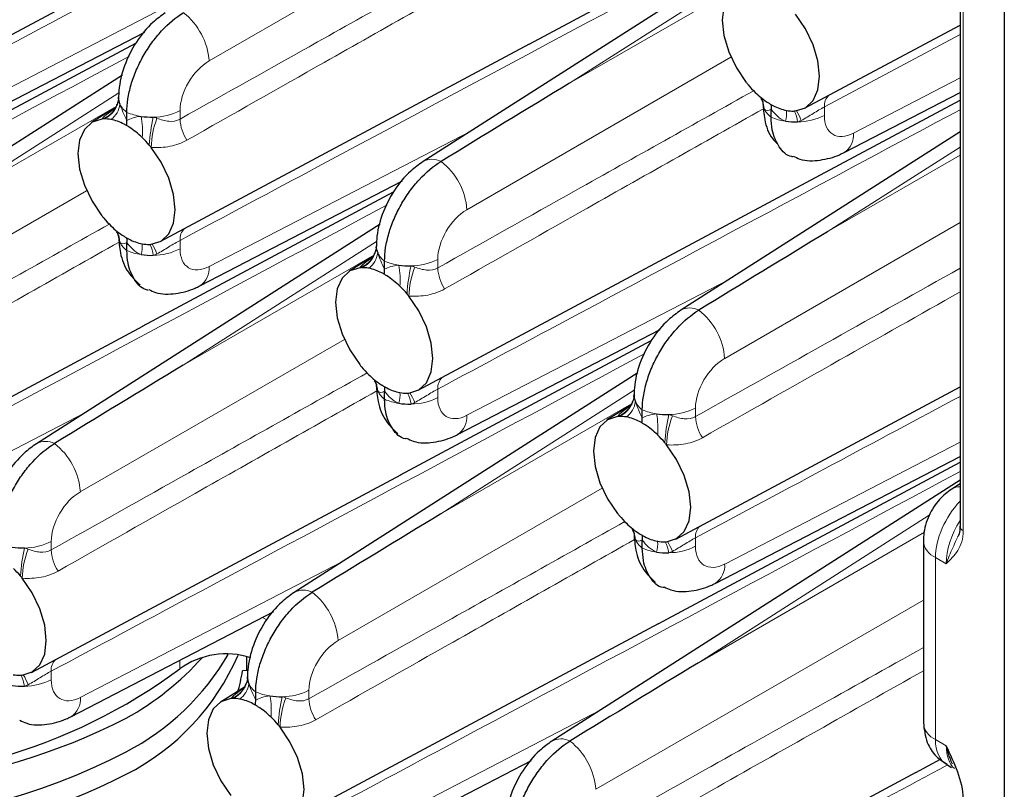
# Paper-space layout 'Blatt2' of a CAD drawing. Header units: millimetres. Extents: x 5 to 418, y 2 to 292.
# Tile 53 of 76: x 266 to 284, y 131 to 145. Entities that reach past the tile are written whole.
import ezdxf

# ---------------------------------------------------------------- set-up
doc = ezdxf.new("R2010")
doc.units = ezdxf.units.MM

psp = doc.layouts.new('Blatt2')

# ---------------------------------------------------------------- linework, layer by layer
at = {"color": 7, "linetype": 'Continuous', "lineweight": 25}
for p, q in [((283.821, 199.446), (283.821, 112.032)), ((283.016, 149.556), (283.016, 136.045)), ((263.795, 143.927), (270.508, 147.52)), ((275.185, 144.814), (279.747, 147.255)), ((279.502, 146.671), (273.255, 142.677)), ((280.191, 143.648), (283.016, 145.16)), ((264.513, 143.121), (268.199, 145.032)), ((263.474, 142.388), (268.036, 144.83)), ((268.48, 141.223), (275.192, 144.816)), ((267.79, 144.246), (261.544, 140.252)), ((280.909, 142.842), (283.016, 143.934)), ((267.687, 143.693), (267.698, 143.718)), ((267.72, 143.81), (267.722, 143.849)), ((279.87, 142.109), (283.016, 143.793)), ((267.668, 143.659), (267.23, 143.388)), ((267.872, 143.425), (267.872, 143.571)), ((279.583, 143.484), (279.583, 143.63)), ((283.016, 143.218), (277.94, 139.973)), ((269.197, 140.417), (272.883, 142.328)), ((268.159, 139.684), (272.72, 142.126)), ((273.165, 138.519), (279.877, 142.112)), ((272.475, 141.542), (266.228, 137.548)), ((267.872, 141.059), (267.872, 141.205)), ((272.405, 141.106), (272.407, 141.144)), ((272.353, 140.955), (271.915, 140.683)), ((272.371, 140.988), (272.382, 141.014)), ((272.557, 140.72), (272.557, 140.867)), ((261.453, 136.093), (268.165, 139.686)), ((273.882, 137.713), (277.568, 139.623)), ((272.843, 136.98), (277.405, 139.421)), ((277.159, 138.837), (270.913, 134.843)), ((277.849, 135.814), (283.016, 138.58)), ((272.557, 138.354), (272.557, 138.501)), ((277.089, 138.401), (277.091, 138.44)), ((277.037, 138.251), (276.599, 137.979)), ((277.056, 138.284), (277.067, 138.309)), ((277.241, 138.016), (277.241, 138.163)), ((278.567, 135.008), (283.016, 137.315)), ((277.528, 134.275), (283.016, 137.213)), ((266.138, 133.389), (272.85, 136.982)), ((283.016, 136.882), (275.597, 132.139)), ((283.016, 136.82), (282.864, 136.722)), ((277.241, 135.65), (277.241, 135.797)), ((282.35, 135.784), (282.35, 132.476)), ((266.855, 132.583), (270.541, 134.494)), ((270.822, 130.685), (277.534, 134.278)), ((270.055, 133.423), (270.055, 133.674)), ((270.07, 133.425), (269.976, 133.416)), ((270.029, 133.154), (270.04, 133.18)), ((270.062, 133.272), (270.065, 133.311)), ((270.01, 133.121), (269.573, 132.849)), ((270.214, 132.886), (270.214, 133.033)), ((271.54, 129.879), (275.225, 131.789)), ((282.212, 131.571), (282.658, 131.81)), ((275.507, 127.98), (282.219, 131.573)), ((282.775, 131.713), (282.863, 131.662))]:
    psp.add_line(p, q, dxfattribs=at)
at = {"color": 7, "linetype": 'Continuous', "lineweight": 18}
for p, q in [((283.075, 149.474), (283.075, 135.963)), ((274.168, 147.277), (269.369, 144.506)), ((279.438, 146.353), (275.92, 144.104)), ((275.92, 144.104), (279.388, 146.106)), ((264.684, 143.473), (269.449, 145.943)), ((283.016, 144.988), (280.55, 143.671)), ((278.853, 144.573), (274.053, 141.802)), ((281.08, 143.194), (283.016, 144.198)), ((267.726, 143.928), (264.208, 141.678)), ((264.208, 141.678), (267.677, 143.681)), ((268.839, 143.604), (268.839, 143.449)), ((280.55, 143.671), (280.55, 143.516)), ((269.369, 140.769), (274.134, 143.239)), ((283.016, 142.941), (280.604, 141.399)), ((280.604, 141.399), (283.016, 142.792)), ((267.141, 142.147), (262.342, 139.377)), ((283.016, 141.567), (278.738, 139.097)), ((268.839, 141.245), (268.839, 141.091)), ((272.411, 141.223), (268.893, 138.974)), ((268.893, 138.974), (272.362, 140.977)), ((273.523, 140.899), (273.523, 140.745)), ((274.053, 138.064), (278.819, 140.535)), ((271.826, 139.443), (267.026, 136.672)), ((273.523, 138.541), (273.523, 138.386)), ((277.095, 138.519), (273.577, 136.27)), ((273.577, 136.27), (277.046, 138.272)), ((278.208, 138.195), (278.208, 138.04)), ((262.342, 135.639), (267.107, 138.109)), ((278.738, 135.36), (283.016, 137.578)), ((276.511, 136.739), (271.711, 133.968)), ((282.457, 136.247), (278.262, 133.565)), ((278.208, 135.837), (278.208, 135.682)), ((278.262, 133.565), (282.369, 135.936)), ((266.496, 135.77), (266.496, 135.615)), ((282.57, 135.478), (282.57, 132.17)), ((282.765, 135.366), (282.57, 135.478)), ((267.026, 132.935), (271.792, 135.405)), ((282.35, 134.701), (276.395, 131.264)), ((270.416, 134.343), (270.338, 134.388)), ((268.835, 133.456), (268.835, 133.61)), ((266.496, 133.411), (266.496, 133.257)), ((271.181, 133.065), (271.181, 132.911)), ((271.711, 130.231), (276.476, 132.701)), ((282.57, 132.17), (282.765, 132.057))]:
    psp.add_line(p, q, dxfattribs=at)
at = {"color": 7, "linetype": 'Continuous', "lineweight": 25, "flags": 128}
for points in [[(279.131, 145.876), (278.95, 145.818), (278.811, 145.687), (278.724, 145.493), (278.694, 145.247), (278.724, 144.968), (278.811, 144.672), (278.95, 144.381), (279.131, 144.114)], [(280.025, 143.599), (280.206, 143.656), (280.345, 143.787), (280.432, 143.981), (280.462, 144.227), (280.432, 144.507), (280.345, 144.802), (280.206, 145.093), (280.025, 145.36)], [(267.42, 143.451), (267.239, 143.393), (267.1, 143.262), (267.013, 143.068), (266.983, 142.822), (267.013, 142.542), (267.1, 142.247), (267.239, 141.956), (267.42, 141.689)], [(268.313, 141.173), (268.495, 141.231), (268.634, 141.362), (268.721, 141.556), (268.751, 141.802), (268.721, 142.081), (268.634, 142.377), (268.495, 142.668), (268.313, 142.935)], [(272.105, 140.746), (271.923, 140.688), (271.784, 140.558), (271.697, 140.363), (271.667, 140.118), (271.697, 139.838), (271.784, 139.543), (271.923, 139.252), (272.105, 138.985)], [(272.998, 138.469), (273.179, 138.527), (273.318, 138.657), (273.405, 138.852), (273.435, 139.097), (273.405, 139.377), (273.318, 139.672), (273.179, 139.963), (272.998, 140.23)], [(276.789, 138.042), (276.608, 137.984), (276.469, 137.853), (276.382, 137.659), (276.352, 137.413), (276.382, 137.134), (276.469, 136.838), (276.608, 136.547), (276.789, 136.28)], [(277.683, 135.765), (277.864, 135.822), (278.003, 135.953), (278.09, 136.148), (278.12, 136.393), (278.09, 136.673), (278.003, 136.968), (277.864, 137.259), (277.683, 137.526)], [(265.971, 133.339), (266.152, 133.397), (266.291, 133.528), (266.379, 133.722), (266.408, 133.968), (266.379, 134.248), (266.291, 134.543), (266.152, 134.834), (265.971, 135.101)], [(269.762, 132.912), (269.581, 132.854), (269.442, 132.724), (269.355, 132.529), (269.325, 132.284), (269.355, 132.004), (269.442, 131.709), (269.581, 131.418), (269.762, 131.151)], [(270.656, 130.635), (270.837, 130.693), (270.976, 130.823), (271.063, 131.018), (271.093, 131.263), (271.063, 131.543), (270.976, 131.839), (270.837, 132.129), (270.656, 132.396)]]:
    psp.add_lwpolyline(points, dxfattribs=at)
at = {"color": 7, "linetype": 'Continuous', "lineweight": 18}
for centre, radius, start, end in [((268.145, 144.416), 1.227, 4.2328, 52.1422), ((267.277, 143.863), 0.446, 293.3451, 353.2388), ((267.339, 143.774), 0.411, 306.2801, 352.589), ((268.112, 143.9), 0.407, 206.1668, 233.8723), ((279.065, 143.616), 0.393, 2.5163, 31.8573), ((280.813, 143.693), 0.263, 133.7823, 184.8361), ((267.266, 143.889), 0.464, 289.395, 335.0401), ((268.283, 144.541), 1.053, 247.0409, 261.6923), ((268.346, 144.566), 1.081, 270.3271, 297.0843), ((279.823, 143.812), 0.407, 206.1665, 233.8725), ((279.353, 143.561), 0.511, 342.9338, 5.068), ((279.419, 143.305), 0.652, 8.1594, 26.6068), ((279.314, 143.13), 0.868, 19.837, 32.8698), ((266.662, 143.228), 1.494, 355.6365, 10.4647), ((271.499, 142.775), 3.225, 167.2826, 176.4277), ((269.934, 142.888), 1.621, 159.1818, 178.3645), ((269.605, 143.486), 0.767, 182.8055, 213.2758), ((279.994, 144.453), 1.053, 247.041, 261.6921), ((280.058, 144.479), 1.081, 270.3269, 297.0846), ((280.697, 143.163), 0.384, 303.437, 4.6994), ((273.421, 142.37), 0.349, 62.4686, 118.4187), ((272.83, 141.711), 1.227, 4.2328, 52.1423), ((267.354, 141.191), 0.393, 2.5167, 31.8565), ((269.101, 141.268), 0.263, 133.7758, 184.8425), ((268.112, 141.387), 0.407, 206.1668, 233.8723), ((268.283, 142.028), 1.053, 247.0409, 261.6923), ((267.642, 141.136), 0.511, 342.9327, 5.0692), ((267.711, 140.881), 0.648, 8.1039, 26.663), ((267.603, 140.705), 0.868, 19.8362, 32.8703), ((268.346, 142.053), 1.081, 270.3271, 297.0843), ((271.961, 141.158), 0.446, 293.3452, 353.2388), ((271.95, 141.184), 0.464, 289.3955, 335.0393), ((272.024, 141.069), 0.411, 306.2801, 352.589), ((272.797, 141.196), 0.407, 206.1669, 233.8721), ((272.967, 141.837), 1.053, 247.041, 261.6921), ((273.031, 141.862), 1.081, 270.3271, 297.0842), ((268.986, 140.737), 0.384, 303.4352, 4.7004), ((271.346, 140.523), 1.494, 355.637, 10.4643), ((276.184, 140.071), 3.226, 167.283, 176.4273), ((274.619, 140.184), 1.621, 159.182, 178.3647), ((274.289, 140.782), 0.767, 182.8054, 213.276), ((278.106, 139.666), 0.349, 62.4687, 118.4184), ((277.514, 139.007), 1.227, 4.2328, 52.1423), ((273.786, 138.563), 0.263, 133.7771, 184.8415), ((272.038, 138.486), 0.393, 2.5164, 31.8572), ((272.797, 138.683), 0.407, 206.1669, 233.8721), ((272.967, 139.324), 1.053, 247.041, 261.6921), ((272.326, 138.432), 0.511, 342.9338, 5.0681), ((272.396, 138.176), 0.648, 8.1034, 26.6632), ((272.287, 138), 0.868, 19.8362, 32.8702), ((273.031, 139.349), 1.081, 270.3271, 297.0842), ((276.646, 138.454), 0.446, 293.3452, 353.2388), ((276.635, 138.48), 0.464, 289.3955, 335.0393), ((276.708, 138.365), 0.411, 306.281, 352.588), ((277.481, 138.491), 0.407, 206.1669, 233.8721), ((277.652, 139.132), 1.053, 247.041, 261.6921), ((277.715, 139.158), 1.081, 270.3269, 297.0846), ((273.671, 138.033), 0.384, 303.4361, 4.6999), ((276.031, 137.819), 1.494, 355.637, 10.4643), ((280.868, 137.366), 3.225, 167.2827, 176.4275), ((279.303, 137.48), 1.621, 159.1818, 178.3646), ((278.974, 138.078), 0.767, 182.806, 213.2757), ((266.395, 137.241), 0.349, 62.4686, 118.4186), ((265.803, 136.582), 1.227, 4.2328, 52.1422), ((283.009, 136.49), 0.274, 88.4854, 122.0455), ((278.47, 135.859), 0.263, 133.7774, 184.8405), ((283.112, 136.052), 0.0962, 184.1596, 247.1613), ((276.723, 135.782), 0.393, 2.5168, 31.8568), ((266.004, 136.732), 1.081, 270.3271, 297.0843), ((277.481, 135.979), 0.407, 206.1669, 233.8721), ((277.011, 135.728), 0.511, 342.9338, 5.0681), ((277.08, 135.472), 0.648, 8.1029, 26.6643), ((276.972, 135.296), 0.867, 19.8315, 32.8753), ((277.715, 136.645), 1.081, 270.3269, 297.0846), ((282.71, 135.811), 0.361, 184.132, 247.1584), ((269.156, 134.941), 3.225, 167.2825, 176.4277), ((267.592, 135.055), 1.621, 159.182, 178.3645), ((267.263, 135.653), 0.767, 182.8057, 213.2756), ((277.652, 136.619), 1.053, 247.041, 261.6921), ((278.355, 135.329), 0.384, 303.4351, 4.7005), ((271.079, 134.536), 0.349, 62.4688, 118.4183), ((270.488, 133.877), 1.227, 4.2328, 52.1423), ((266.759, 133.434), 0.263, 133.7758, 184.8422), ((265.369, 133.047), 0.648, 8.1038, 26.6633), ((265.26, 132.871), 0.868, 19.8365, 32.8702), ((266.004, 134.219), 1.081, 270.3271, 297.0843), ((269.608, 133.35), 0.464, 289.395, 335.0401), ((269.619, 133.324), 0.446, 293.3457, 353.2381), ((269.682, 133.235), 0.411, 306.2806, 352.5884), ((270.454, 133.362), 0.407, 206.1668, 233.8723), ((270.625, 134.003), 1.053, 247.041, 261.6922), ((270.689, 134.028), 1.081, 270.3271, 297.0844), ((266.644, 132.903), 0.384, 303.4367, 4.6993), ((269.004, 132.69), 1.494, 355.6366, 10.4646), ((273.841, 132.237), 3.225, 167.2825, 176.4277), ((272.276, 132.35), 1.621, 159.1819, 178.3646), ((271.947, 132.948), 0.767, 182.8058, 213.2757), ((282.71, 132.502), 0.361, 184.1635, 247.1567), ((275.764, 131.832), 0.349, 62.4691, 118.418), ((275.172, 131.173), 1.227, 4.2327, 52.1424)]:
    psp.add_arc(centre, radius, start, end, dxfattribs=at)
at = {"color": 7, "linetype": 'Continuous', "lineweight": 25}
for centre, radius, start, end in [((280.691, 145.358), 1.994, 218.5683, 220.1007), ((280.601, 145.28), 1.876, 220.0501, 225.8183), ((280.354, 145.017), 1.515, 225.594, 237.1618), ((267.984, 143.832), 0.262, 176.3396, 205.1675), ((279.695, 143.744), 0.262, 176.3395, 205.1687), ((280.03, 144.456), 0.866, 242.0167, 258.827), ((279.974, 144.196), 0.6, 259.27, 271.613), ((279.975, 144.107), 0.511, 271.8594, 275.657), ((267.47, 142.939), 0.514, 91.8644, 95.6403), ((267.471, 142.854), 0.599, 79.2609, 91.6193), ((267.414, 142.593), 0.866, 62.019, 78.8273), ((268.322, 144.763), 1.278, 261.3872, 271.3694), ((280.033, 144.675), 1.278, 261.3877, 271.3691), ((267.091, 142.031), 1.516, 45.5941, 57.1599), ((266.845, 141.77), 1.874, 40.0471, 45.8224), ((266.746, 141.685), 2.005, 38.5744, 40.0987), ((269.001, 142.95), 2.022, 218.5813, 220.0924), ((268.888, 142.853), 1.874, 220.047, 225.8224), ((268.643, 142.592), 1.516, 225.5942, 237.1598), ((267.984, 141.319), 0.262, 176.3396, 205.1675), ((268.319, 142.031), 0.866, 242.0189, 258.8274), ((268.263, 141.77), 0.599, 259.261, 271.619), ((268.263, 141.689), 0.518, 271.8804, 275.6257), ((272.668, 141.128), 0.262, 176.3392, 205.1679), ((268.322, 142.25), 1.278, 261.3872, 271.3694), ((272.155, 140.235), 0.514, 91.8619, 95.6413), ((272.155, 140.149), 0.599, 79.2606, 91.6196), ((272.099, 139.888), 0.866, 62.019, 78.8274), ((273.007, 142.059), 1.278, 261.3874, 271.3694), ((271.775, 139.327), 1.516, 45.5941, 57.1598), ((271.53, 139.066), 1.874, 40.0471, 45.8223), ((271.43, 138.979), 2.006, 38.5755, 40.0987), ((273.684, 140.245), 2.021, 218.5809, 220.0933), ((273.573, 140.149), 1.874, 220.0468, 225.8226), ((273.327, 139.888), 1.516, 225.5941, 237.1598), ((272.668, 138.615), 0.262, 176.3392, 205.1679), ((273.004, 139.327), 0.866, 242.019, 258.8274), ((272.947, 139.066), 0.599, 259.2612, 271.6191), ((272.947, 138.985), 0.519, 271.8804, 275.6228), ((277.353, 138.423), 0.262, 176.3405, 205.1677), ((273.007, 139.546), 1.278, 261.3874, 271.3694), ((276.84, 137.531), 0.514, 91.8619, 95.6413), ((276.84, 137.445), 0.599, 79.2602, 91.62), ((276.784, 137.184), 0.866, 62.0188, 78.8275), ((277.691, 139.354), 1.278, 261.3877, 271.3691), ((276.46, 136.623), 1.516, 45.5942, 57.1597), ((276.214, 136.362), 1.874, 40.0471, 45.8223), ((276.113, 136.274), 2.007, 38.5753, 40.0978), ((278.369, 137.541), 2.021, 218.5809, 220.0933), ((278.257, 137.445), 1.873, 220.0467, 225.8227), ((278.012, 137.184), 1.516, 225.594, 237.1599), ((277.353, 135.91), 0.262, 176.3405, 205.1677), ((277.688, 136.623), 0.866, 242.0191, 258.8272), ((265.98, 136.929), 1.278, 261.3874, 271.3692), ((277.632, 136.361), 0.599, 259.2612, 271.6191), ((277.632, 136.281), 0.519, 271.8826, 275.6235), ((277.691, 136.841), 1.278, 261.3877, 271.3691), ((264.503, 133.937), 1.874, 40.047, 45.8225), ((264.411, 133.856), 1.996, 38.5712, 40.1022), ((265.738, 136.023), 4.597, 297.46, 329.8929), ((265.885, 135.428), 4.363, 296.8865, 336.7251), ((269.679, 132.268), 1.458, 72.1512, 125.3761), ((265.318, 137.169), 5.265, 298.8421, 318.2485), ((262.834, 141.51), 10.044, 264.6717, 306.6926), ((265.92, 133.936), 0.599, 259.2626, 271.6175), ((265.921, 133.852), 0.515, 271.8735, 275.6421), ((265.98, 134.416), 1.278, 261.3874, 271.3692), ((270.326, 133.294), 0.262, 176.3402, 205.1674), ((269.813, 132.403), 0.512, 91.8551, 95.6495), ((269.813, 132.316), 0.599, 79.2607, 91.6195), ((269.757, 132.054), 0.866, 62.018, 78.8283), ((270.664, 134.225), 1.278, 261.3872, 271.3694), ((269.433, 131.493), 1.515, 45.5935, 57.1604), ((262.519, 142.99), 11.72, 255.9246, 297.0994), ((269.188, 131.232), 1.874, 40.0471, 45.8224), ((269.094, 131.151), 1.997, 38.5716, 40.1015), ((262.536, 142.201), 11.555, 245.0626, 297.4229), ((262.517, 141.974), 11.725, 255.3278, 297.0987)]:
    psp.add_arc(centre, radius, start, end, dxfattribs=at)
at = {"color": 7, "linetype": 'Continuous', "lineweight": 18}
for centre, major_axis, ratio, start_param, end_param in [((269.383, 143.902), (0.39, 0.641), 0.592292, 0.825291, 2.369907), ((281.094, 143.814), (0.39, 0.641), 0.592292, 2.369907, 3.914523), ((274.067, 141.197), (0.39, 0.641), 0.592292, 0.825291, 2.369907), ((269.383, 141.389), (0.39, 0.641), 0.592292, 2.369907, 3.914523), ((278.752, 138.493), (0.39, 0.641), 0.592292, 0.825291, 2.369907), ((274.067, 138.684), (0.39, 0.641), 0.592292, 2.369907, 3.914523), ((267.041, 136.068), (0.39, 0.641), 0.592292, 0.825291, 2.369907), ((283.272, 135.889), (0.495, 0.869), 0.57359, 1.155148, 2.352883), ((283.449, 135.787), (0.476, 0.88), 0.558193, 1.454694, 2.340789), ((278.752, 135.98), (0.39, 0.641), 0.592292, 2.369907, 3.914523), ((271.725, 133.363), (0.39, 0.641), 0.592292, 0.825291, 2.369907), ((267.041, 133.555), (0.39, 0.641), 0.592292, 2.369907, 3.914523), ((283.272, 132.581), (0.495, 0.869), 0.57359, 2.352883, 3.138362), ((283.449, 132.479), (0.476, 0.88), 0.558193, 2.340789, 3.013759)]:
    psp.add_ellipse(centre, major_axis=major_axis, ratio=ratio, start_param=start_param, end_param=end_param, dxfattribs=at)
at = {"color": 7, "linetype": 'Continuous', "lineweight": 25}
for centre, major_axis, ratio, start_param, end_param in [((275.934, 143.499), (20.258, 12.315), 0.022083, 1.558058, 1.673678), ((280.618, 140.795), (20.258, 12.315), 0.022083, 1.558058, 1.673678), ((268.907, 138.37), (20.258, 12.315), 0.022083, 1.558058, 1.673678), ((273.591, 135.666), (20.258, 12.315), 0.022083, 1.558058, 1.673678), ((278.276, 132.961), (20.258, 12.315), 0.022083, 1.558058, 1.673678), ((262.555, 134.562), (7.474, -0.776), 0.804161, 6.153089, 6.221212)]:
    psp.add_ellipse(centre, major_axis=major_axis, ratio=ratio, start_param=start_param, end_param=end_param, dxfattribs=at)
at = {"color": 7, "linetype": 'Continuous', "lineweight": 18}
for points, knots in [([(274.944, 149.723), (272.181, 148.243), (268.584, 146.317), (264.988, 144.395), (264.154, 143.95)], [0, 0, 0, 0, 0.768249, 1, 1, 1, 1]), ([(279.629, 147.019), (276.866, 145.539), (273.269, 143.612), (269.672, 141.691), (268.839, 141.245)], [0, 0, 0, 0, 0.7682486, 1, 1, 1, 1]), ([(268.839, 143.449), (269.672, 143.917), (271.586, 144.992), (273.501, 146.064), (274.581, 146.669)], [0, 0, 0, 0, 0.435452, 1, 1, 1, 1]), ([(274.76, 146.343), (273.659, 145.722), (271.726, 144.632), (269.795, 143.537), (268.963, 143.065)], [0, 0, 0, 0, 0.569523, 1, 1, 1, 1]), ([(267.918, 144.594), (265.154, 143.114), (261.557, 141.187), (257.961, 139.266), (257.127, 138.82)], [0, 0, 0, 0, 0.768249, 1, 1, 1, 1]), ([(273.523, 140.745), (274.357, 141.213), (276.271, 142.287), (278.185, 143.36), (279.266, 143.965)], [0, 0, 0, 0, 0.435452, 1, 1, 1, 1]), ([(267.42, 143.451), (267.426, 143.458), (267.464, 143.503), (267.531, 143.559), (267.627, 143.621), (267.652, 143.637)], [0, 0, 0, 0, 0.119849, 0.776491, 1, 1, 1, 1]), ([(283.016, 143.62), (280.685, 142.372), (277.521, 140.677), (274.357, 138.986), (273.523, 138.541)], [0, 0, 0, 0, 0.736574, 1, 1, 1, 1]), ([(279.445, 143.639), (278.344, 143.018), (276.411, 141.927), (274.48, 140.832), (273.648, 140.361)], [0, 0, 0, 0, 0.569523, 1, 1, 1, 1]), ([(280.55, 143.671), (280.519, 143.654), (280.487, 143.636), (280.418, 143.595), (280.382, 143.573), (280.275, 143.507), (280.203, 143.463), (280.13, 143.424)], [0, 0, 0, 0, 0.25, 0.25, 0.5, 0.5, 1, 1, 1, 1]), ([(268.419, 143.465), (268.492, 143.437), (268.564, 143.416), (268.706, 143.403), (268.777, 143.414), (268.839, 143.449)], [0, 0, 0, 0, 0.5, 0.5, 1, 1, 1, 1]), ([(268.963, 143.065), (268.87, 143.012), (268.768, 142.976), (268.549, 142.934), (268.433, 142.928), (268.313, 142.935)], [0, 0, 0, 0, 0.5, 0.5, 1, 1, 1, 1]), ([(272.602, 141.889), (269.839, 140.409), (266.242, 138.483), (262.645, 136.561), (261.812, 136.116)], [0, 0, 0, 0, 0.768249, 1, 1, 1, 1]), ([(261.812, 138.319), (262.645, 138.787), (264.56, 139.862), (266.474, 140.934), (267.554, 141.54)], [0, 0, 0, 0, 0.435452, 1, 1, 1, 1]), ([(267.733, 141.214), (266.632, 140.593), (264.7, 139.502), (262.768, 138.407), (261.937, 137.936)], [0, 0, 0, 0, 0.569523, 1, 1, 1, 1]), ([(268.839, 141.245), (268.808, 141.229), (268.775, 141.211), (268.707, 141.17), (268.671, 141.148), (268.564, 141.082), (268.492, 141.038), (268.419, 140.999)], [0, 0, 0, 0, 0.25, 0.25, 0.5, 0.5, 1, 1, 1, 1]), ([(272.105, 140.746), (272.11, 140.753), (272.149, 140.798), (272.215, 140.855), (272.312, 140.917), (272.336, 140.932)], [0, 0, 0, 0, 0.119849, 0.776492, 1, 1, 1, 1]), ([(273.103, 140.76), (273.176, 140.732), (273.248, 140.711), (273.391, 140.699), (273.461, 140.709), (273.523, 140.745)], [0, 0, 0, 0, 0.5, 0.5, 1, 1, 1, 1]), ([(278.208, 138.04), (279.041, 138.508), (280.644, 139.408), (282.247, 140.306), (283.016, 140.737)], [0, 0, 0, 0, 0.520072, 1, 1, 1, 1]), ([(273.648, 140.361), (273.554, 140.308), (273.453, 140.272), (273.233, 140.23), (273.118, 140.224), (272.998, 140.23)], [0, 0, 0, 0, 0.5, 0.5, 1, 1, 1, 1]), ([(283.016, 140.306), (282.286, 139.894), (280.725, 139.013), (279.164, 138.128), (278.333, 137.657)], [0, 0, 0, 0, 0.4672342, 1, 1, 1, 1]), ([(277.287, 139.185), (274.523, 137.705), (270.927, 135.779), (267.33, 133.857), (266.496, 133.411)], [0, 0, 0, 0, 0.768249, 1, 1, 1, 1]), ([(266.496, 135.615), (267.33, 136.083), (269.244, 137.158), (271.158, 138.23), (272.239, 138.835)], [0, 0, 0, 0, 0.435452, 1, 1, 1, 1]), ([(273.523, 138.541), (273.492, 138.525), (273.46, 138.506), (273.391, 138.466), (273.355, 138.444), (273.248, 138.378), (273.176, 138.334), (273.103, 138.295)], [0, 0, 0, 0, 0.25, 0.25, 0.5, 0.5, 1, 1, 1, 1]), ([(272.418, 138.509), (271.317, 137.888), (269.384, 136.798), (267.453, 135.703), (266.621, 135.232)], [0, 0, 0, 0, 0.569523, 1, 1, 1, 1]), ([(283.016, 138.408), (282.247, 137.996), (280.644, 137.138), (279.041, 136.282), (278.208, 135.837)], [0, 0, 0, 0, 0.479928, 1, 1, 1, 1]), ([(276.789, 138.042), (276.795, 138.049), (276.833, 138.094), (276.9, 138.15), (276.996, 138.212), (277.021, 138.228)], [0, 0, 0, 0, 0.119849, 0.776491, 1, 1, 1, 1]), ([(277.788, 138.056), (277.861, 138.028), (277.933, 138.007), (278.076, 137.995), (278.146, 138.005), (278.208, 138.04)], [0, 0, 0, 0, 0.5, 0.5, 1, 1, 1, 1]), ([(278.333, 137.657), (278.239, 137.604), (278.137, 137.568), (277.918, 137.525), (277.802, 137.52), (277.683, 137.526)], [0, 0, 0, 0, 0.5, 0.5, 1, 1, 1, 1]), ([(283.016, 137.04), (279.905, 135.373), (275.959, 133.26), (272.014, 131.152), (271.181, 130.707)], [0, 0, 0, 0, 0.788708, 1, 1, 1, 1]), ([(271.181, 132.911), (272.014, 133.379), (273.929, 134.453), (275.843, 135.526), (276.924, 136.131)], [0, 0, 0, 0, 0.435452, 1, 1, 1, 1]), ([(278.208, 135.837), (278.177, 135.82), (278.144, 135.802), (278.076, 135.761), (278.04, 135.739), (277.933, 135.673), (277.861, 135.629), (277.788, 135.59)], [0, 0, 0, 0, 0.25, 0.25, 0.5, 0.5, 1, 1, 1, 1]), ([(283.075, 135.963), (283.075, 135.816), (283.032, 135.7), (282.915, 135.512), (282.84, 135.438), (282.765, 135.366)], [0, 0, 0, 0, 0.5, 0.5, 1, 1, 1, 1]), ([(282.765, 135.366), (282.765, 135.367), (282.766, 135.369), (282.769, 135.379), (282.79, 135.436), (282.85, 135.583), (282.924, 135.742), (282.971, 135.843)], [0, 0, 0, 0, 0.006797, 0.016169, 0.0699, 0.403698, 1, 1, 1, 1]), ([(277.102, 135.805), (276.002, 135.184), (274.069, 134.093), (272.137, 132.999), (271.306, 132.527)], [0, 0, 0, 0, 0.569523, 1, 1, 1, 1]), ([(266.076, 135.631), (266.15, 135.603), (266.221, 135.582), (266.364, 135.569), (266.435, 135.58), (266.496, 135.615)], [0, 0, 0, 0, 0.5, 0.5, 1, 1, 1, 1]), ([(266.621, 135.232), (266.528, 135.179), (266.426, 135.142), (266.206, 135.1), (266.091, 135.094), (265.971, 135.101)], [0, 0, 0, 0, 0.5, 0.5, 1, 1, 1, 1]), ([(275.865, 130.206), (276.699, 130.674), (278.861, 131.888), (281.022, 133.098), (282.35, 133.842)], [0, 0, 0, 0, 0.38564, 1, 1, 1, 1]), ([(266.496, 133.411), (266.465, 133.395), (266.433, 133.377), (266.364, 133.336), (266.329, 133.314), (266.221, 133.248), (266.15, 133.204), (266.076, 133.165)], [0, 0, 0, 0, 0.25, 0.25, 0.5, 0.5, 1, 1, 1, 1]), ([(282.35, 133.419), (281.061, 132.692), (278.941, 131.495), (276.822, 130.294), (275.99, 129.823)], [0, 0, 0, 0, 0.607625, 1, 1, 1, 1]), ([(269.762, 132.912), (269.768, 132.919), (269.806, 132.964), (269.873, 133.021), (269.969, 133.083), (269.994, 133.098)], [0, 0, 0, 0, 0.11985, 0.776492, 1, 1, 1, 1]), ([(270.761, 132.926), (270.834, 132.898), (270.906, 132.877), (271.049, 132.865), (271.119, 132.875), (271.181, 132.911)], [0, 0, 0, 0, 0.5, 0.5, 1, 1, 1, 1]), ([(271.306, 132.527), (271.212, 132.474), (271.11, 132.438), (270.891, 132.396), (270.776, 132.39), (270.656, 132.396)], [0, 0, 0, 0, 0.5, 0.5, 1, 1, 1, 1]), ([(282.788, 131.706), (281.314, 130.916), (279.006, 129.681), (276.699, 128.448), (275.865, 128.003)], [0, 0, 0, 0, 0.638743, 1, 1, 1, 1])]:
    psp.add_open_spline(points, degree=3, knots=knots, dxfattribs=at)
at = {"color": 7, "linetype": 'Continuous', "lineweight": 25}
for points, knots in [([(268.571, 145.381), (268.494, 145.326), (268.296, 145.183), (268.029, 144.857), (267.813, 144.426), (267.729, 144.072), (267.723, 143.878), (267.722, 143.831)], [0, 0, 0, 0, 0.159013, 0.411872, 0.670951, 0.92152, 1, 1, 1, 1]), ([(267.872, 143.571), (267.872, 143.651), (267.879, 143.732), (267.904, 143.9), (267.924, 143.988), (267.975, 144.163), (268.006, 144.25), (268.08, 144.423), (268.123, 144.511), (268.218, 144.677), (268.269, 144.757), (268.381, 144.912), (268.441, 144.985), (268.626, 145.187), (268.761, 145.3), (268.898, 145.384)], [0, 0, 0, 0, 0.125, 0.125, 0.25, 0.25, 0.375, 0.375, 0.5, 0.5, 0.625, 0.625, 0.75, 0.75, 1, 1, 1, 1]), ([(267.689, 143.72), (267.684, 143.7), (267.672, 143.65), (267.638, 143.62), (267.641, 143.622), (267.641, 143.622)], [0, 0, 0, 0, 0.298925, 0.777578, 1, 1, 1, 1]), ([(267.721, 143.827), (267.72, 143.812), (267.718, 143.774), (267.697, 143.724), (267.684, 143.694)], [0, 0, 0, 0, 0.4160182, 1, 1, 1, 1]), ([(279.396, 143.822), (279.403, 143.812), (279.427, 143.78), (279.433, 143.738), (279.433, 143.74), (279.433, 143.741)], [0, 0, 0, 0, 0.244884, 0.778694, 1, 1, 1, 1]), ([(279.433, 143.744), (279.44, 143.643), (279.457, 143.416), (279.544, 143.153), (279.66, 143.035), (279.687, 143.008)], [0, 0, 0, 0, 0.380248, 0.859536, 1, 1, 1, 1]), ([(279.974, 142.765), (279.969, 142.766), (279.862, 142.775), (279.719, 142.937), (279.598, 143.194), (279.587, 143.405), (279.583, 143.484)], [0, 0, 0, 0, 0.016726, 0.396814, 0.77696, 1, 1, 1, 1]), ([(279.982, 142.778), (280.022, 142.758), (280.174, 142.681), (280.477, 142.692), (280.743, 142.76), (280.881, 142.828), (280.909, 142.842)], [0, 0, 0, 0, 0.140062, 0.524209, 0.903461, 1, 1, 1, 1]), ([(273.255, 142.677), (273.179, 142.622), (272.98, 142.479), (272.714, 142.153), (272.497, 141.722), (272.413, 141.368), (272.408, 141.173), (272.406, 141.127)], [0, 0, 0, 0, 0.159013, 0.411872, 0.670951, 0.92152, 1, 1, 1, 1]), ([(272.557, 140.867), (272.557, 140.946), (272.563, 141.028), (272.589, 141.196), (272.609, 141.283), (272.66, 141.458), (272.691, 141.545), (272.765, 141.719), (272.808, 141.806), (272.902, 141.973), (272.954, 142.053), (273.065, 142.207), (273.125, 142.281), (273.311, 142.482), (273.446, 142.596), (273.583, 142.68)], [0, 0, 0, 0, 0.125, 0.125, 0.25, 0.25, 0.375, 0.375, 0.5, 0.5, 0.625, 0.625, 0.75, 0.75, 1, 1, 1, 1]), ([(267.685, 141.397), (267.692, 141.387), (267.715, 141.355), (267.721, 141.313), (267.721, 141.315), (267.721, 141.316)], [0, 0, 0, 0, 0.244895, 0.778691, 1, 1, 1, 1]), ([(267.722, 141.319), (267.728, 141.218), (267.743, 140.989), (267.865, 140.669), (268.035, 140.508), (268.111, 140.435)], [0, 0, 0, 0, 0.303833, 0.686795, 1, 1, 1, 1]), ([(268.262, 140.34), (268.258, 140.341), (268.151, 140.35), (268.008, 140.511), (267.887, 140.769), (267.876, 140.98), (267.872, 141.059)], [0, 0, 0, 0, 0.016728, 0.39681, 0.77696, 1, 1, 1, 1]), ([(272.406, 141.123), (272.405, 141.107), (272.403, 141.07), (272.381, 141.019), (272.369, 140.99)], [0, 0, 0, 0, 0.416019, 1, 1, 1, 1]), ([(272.373, 141.015), (272.368, 140.996), (272.356, 140.945), (272.323, 140.915), (272.325, 140.917), (272.326, 140.918)], [0, 0, 0, 0, 0.298926, 0.777578, 1, 1, 1, 1]), ([(268.27, 140.353), (268.311, 140.333), (268.462, 140.256), (268.765, 140.267), (269.032, 140.335), (269.169, 140.403), (269.197, 140.417)], [0, 0, 0, 0, 0.140061, 0.524209, 0.903459, 1, 1, 1, 1]), ([(277.94, 139.973), (277.863, 139.917), (277.665, 139.774), (277.398, 139.448), (277.182, 139.017), (277.098, 138.664), (277.092, 138.469), (277.091, 138.423)], [0, 0, 0, 0, 0.159013, 0.411872, 0.670951, 0.92152, 1, 1, 1, 1]), ([(277.241, 138.163), (277.241, 138.242), (277.248, 138.323), (277.274, 138.491), (277.293, 138.579), (277.344, 138.754), (277.375, 138.841), (277.449, 139.015), (277.492, 139.102), (277.587, 139.269), (277.638, 139.349), (277.75, 139.503), (277.81, 139.576), (277.995, 139.778), (278.13, 139.892), (278.267, 139.975)], [0, 0, 0, 0, 0.125, 0.125, 0.25, 0.25, 0.375, 0.375, 0.5, 0.5, 0.625, 0.625, 0.75, 0.75, 1, 1, 1, 1]), ([(272.369, 138.692), (272.377, 138.682), (272.4, 138.651), (272.406, 138.609), (272.406, 138.611), (272.406, 138.612)], [0, 0, 0, 0, 0.244895, 0.778691, 1, 1, 1, 1]), ([(272.406, 138.614), (272.413, 138.513), (272.428, 138.285), (272.55, 137.965), (272.72, 137.803), (272.796, 137.731)], [0, 0, 0, 0, 0.303832, 0.686795, 1, 1, 1, 1]), ([(272.947, 137.636), (272.943, 137.636), (272.836, 137.646), (272.693, 137.807), (272.571, 138.064), (272.56, 138.276), (272.557, 138.354)], [0, 0, 0, 0, 0.016728, 0.39681, 0.77696, 1, 1, 1, 1]), ([(277.091, 138.418), (277.09, 138.403), (277.087, 138.366), (277.066, 138.315), (277.054, 138.285)], [0, 0, 0, 0, 0.416019, 1, 1, 1, 1]), ([(277.058, 138.311), (277.053, 138.292), (277.041, 138.241), (277.007, 138.211), (277.01, 138.213), (277.011, 138.213)], [0, 0, 0, 0, 0.298924, 0.777578, 1, 1, 1, 1]), ([(272.955, 137.649), (272.995, 137.628), (273.147, 137.552), (273.45, 137.562), (273.716, 137.631), (273.854, 137.699), (273.882, 137.713)], [0, 0, 0, 0, 0.140061, 0.524208, 0.90346, 1, 1, 1, 1]), ([(266.228, 137.548), (266.152, 137.492), (265.953, 137.349), (265.687, 137.023), (265.47, 136.592), (265.386, 136.238), (265.381, 136.044), (265.379, 135.998)], [0, 0, 0, 0, 0.1590134, 0.4118728, 0.6709511, 0.9215201, 1, 1, 1, 1]), ([(265.53, 135.738), (265.53, 135.817), (265.536, 135.898), (265.562, 136.066), (265.582, 136.154), (265.633, 136.329), (265.664, 136.416), (265.738, 136.59), (265.781, 136.677), (265.875, 136.843), (265.927, 136.924), (266.038, 137.078), (266.098, 137.151), (266.284, 137.353), (266.419, 137.467), (266.556, 137.55)], [0, 0, 0, 0, 0.125, 0.125, 0.25, 0.25, 0.375, 0.375, 0.5, 0.5, 0.625, 0.625, 0.75, 0.75, 1, 1, 1, 1]), ([(282.864, 136.722), (282.787, 136.664), (282.619, 136.535), (282.435, 136.242), (282.356, 135.975), (282.351, 135.818), (282.35, 135.784)], [0, 0, 0, 0, 0.260665, 0.573834, 0.907591, 1, 1, 1, 1]), ([(283.014, 136.046), (283.014, 136.034), (283.017, 135.966), (283.003, 135.902), (282.977, 135.861), (282.971, 135.852)], [0, 0, 0, 0, 0.148905, 0.814731, 1, 1, 1, 1]), ([(277.054, 135.988), (277.061, 135.978), (277.085, 135.946), (277.091, 135.904), (277.091, 135.907), (277.091, 135.907)], [0, 0, 0, 0, 0.244896, 0.778694, 1, 1, 1, 1]), ([(277.091, 135.91), (277.097, 135.809), (277.112, 135.581), (277.234, 135.26), (277.404, 135.099), (277.481, 135.026)], [0, 0, 0, 0, 0.303833, 0.686795, 1, 1, 1, 1]), ([(277.632, 134.931), (277.627, 134.932), (277.52, 134.942), (277.377, 135.103), (277.256, 135.36), (277.245, 135.572), (277.241, 135.65)], [0, 0, 0, 0, 0.016728, 0.39681, 0.77696, 1, 1, 1, 1]), ([(277.639, 134.944), (277.68, 134.924), (277.831, 134.847), (278.134, 134.858), (278.401, 134.926), (278.539, 134.994), (278.567, 135.008)], [0, 0, 0, 0, 0.140062, 0.524209, 0.90346, 1, 1, 1, 1]), ([(270.913, 134.843), (270.836, 134.788), (270.638, 134.645), (270.371, 134.319), (270.155, 133.888), (270.071, 133.534), (270.065, 133.34), (270.064, 133.293)], [0, 0, 0, 0, 0.159013, 0.411873, 0.670951, 0.92152, 1, 1, 1, 1]), ([(270.214, 133.033), (270.214, 133.112), (270.221, 133.194), (270.247, 133.362), (270.266, 133.449), (270.317, 133.624), (270.349, 133.711), (270.423, 133.885), (270.466, 133.972), (270.56, 134.139), (270.611, 134.219), (270.723, 134.374), (270.783, 134.447), (270.968, 134.648), (271.104, 134.762), (271.24, 134.846)], [0, 0, 0, 0, 0.125, 0.125, 0.25, 0.25, 0.375, 0.375, 0.5, 0.5, 0.625, 0.625, 0.75, 0.75, 1, 1, 1, 1]), ([(270.031, 133.182), (270.026, 133.162), (270.014, 133.111), (269.98, 133.082), (269.983, 133.083), (269.984, 133.084)], [0, 0, 0, 0, 0.298922, 0.777572, 1, 1, 1, 1]), ([(270.064, 133.289), (270.063, 133.273), (270.06, 133.236), (270.039, 133.185), (270.027, 133.156)], [0, 0, 0, 0, 0.416019, 1, 1, 1, 1]), ([(265.928, 132.519), (265.968, 132.499), (266.12, 132.422), (266.423, 132.433), (266.689, 132.501), (266.827, 132.569), (266.855, 132.583)], [0, 0, 0, 0, 0.140061, 0.524209, 0.90346, 1, 1, 1, 1]), ([(282.35, 132.476), (282.364, 132.353), (282.389, 132.13), (282.557, 131.863), (282.709, 131.766), (282.776, 131.724)], [0, 0, 0, 0, 0.4076162, 0.7404586, 1, 1, 1, 1]), ([(275.597, 132.139), (275.521, 132.084), (275.322, 131.94), (275.056, 131.614), (274.84, 131.183), (274.756, 130.83), (274.75, 130.635), (274.749, 130.589)], [0, 0, 0, 0, 0.159013, 0.411873, 0.670951, 0.92152, 1, 1, 1, 1]), ([(274.899, 130.329), (274.899, 130.408), (274.905, 130.489), (274.931, 130.658), (274.951, 130.745), (275.002, 130.92), (275.033, 131.007), (275.107, 131.181), (275.15, 131.268), (275.244, 131.435), (275.296, 131.515), (275.408, 131.669), (275.467, 131.743), (275.653, 131.944), (275.788, 132.058), (275.925, 132.141)], [0, 0, 0, 0, 0.125, 0.125, 0.25, 0.25, 0.375, 0.375, 0.5, 0.5, 0.625, 0.625, 0.75, 0.75, 1, 1, 1, 1]), ([(283.075, 131.102), (283.075, 131.249), (283.032, 131.414), (282.915, 131.737), (282.84, 131.898), (282.765, 132.057)], [0, 0, 0, 0, 0.5, 0.5, 1, 1, 1, 1]), ([(282.88, 131.721), (282.865, 131.754), (282.824, 131.845), (282.79, 131.96), (282.769, 132.039), (282.766, 132.053), (282.765, 132.056), (282.765, 132.057)], [0, 0, 0, 0, 0.324721, 0.883075, 0.972953, 0.98863, 1, 1, 1, 1])]:
    psp.add_open_spline(points, degree=3, knots=knots, dxfattribs=at)
at = {"color": 7, "linetype": 'Continuous', "lineweight": 18}
for points in [[(267.747, 143.721), (267.775, 143.632), (267.822, 143.528), (267.872, 143.425)], [(279.583, 143.63), (279.533, 143.604), (279.487, 143.597), (279.458, 143.633)], [(279.842, 143.411), (279.734, 143.454), (279.65, 143.537), (279.583, 143.63)], [(267.872, 143.425), (267.939, 143.46), (268.023, 143.489), (268.131, 143.499)], [(268.352, 143.485), (268.376, 143.48), (268.398, 143.473), (268.419, 143.465)], [(280.13, 143.424), (280.109, 143.413), (280.087, 143.404), (280.064, 143.397)], [(267.872, 141.205), (267.822, 141.179), (267.775, 141.172), (267.747, 141.208)], [(268.131, 140.986), (268.023, 141.029), (267.939, 141.112), (267.872, 141.205)], [(268.419, 140.999), (268.398, 140.988), (268.376, 140.979), (268.352, 140.972)], [(272.431, 141.016), (272.46, 140.928), (272.506, 140.824), (272.557, 140.72)], [(272.557, 140.72), (272.623, 140.756), (272.708, 140.785), (272.815, 140.795)], [(273.037, 140.781), (273.06, 140.775), (273.082, 140.768), (273.103, 140.76)], [(272.557, 138.501), (272.506, 138.475), (272.46, 138.468), (272.431, 138.503)], [(272.815, 138.282), (272.708, 138.325), (272.623, 138.407), (272.557, 138.501)], [(273.103, 138.295), (273.082, 138.283), (273.06, 138.274), (273.037, 138.268)], [(277.116, 138.312), (277.144, 138.224), (277.191, 138.119), (277.241, 138.016)], [(277.241, 138.016), (277.308, 138.052), (277.392, 138.08), (277.5, 138.09)], [(277.722, 138.076), (277.745, 138.071), (277.767, 138.064), (277.788, 138.056)], [(277.241, 135.797), (277.191, 135.77), (277.144, 135.763), (277.116, 135.799)], [(277.5, 135.577), (277.392, 135.62), (277.308, 135.703), (277.241, 135.797)], [(266.01, 135.651), (266.033, 135.646), (266.055, 135.639), (266.076, 135.631)], [(277.788, 135.59), (277.767, 135.579), (277.745, 135.57), (277.722, 135.563)], [(266.076, 133.165), (266.055, 133.154), (266.033, 133.145), (266.01, 133.138)], [(270.089, 133.182), (270.117, 133.094), (270.164, 132.99), (270.214, 132.886)], [(270.214, 132.886), (270.281, 132.922), (270.365, 132.951), (270.473, 132.961)], [(270.695, 132.947), (270.718, 132.941), (270.74, 132.934), (270.761, 132.926)]]:
    psp.add_open_spline(points, degree=3, dxfattribs=at)
at = {"color": 7, "linetype": 'Continuous', "lineweight": 25}
for points in [[(279.532, 143.744), (279.548, 143.735), (279.563, 143.725), (279.578, 143.716)], [(279.578, 143.716), (279.593, 143.708), (279.609, 143.699), (279.624, 143.691)], [(279.578, 143.716), (279.582, 143.689), (279.583, 143.66), (279.583, 143.63)], [(267.867, 143.333), (267.851, 143.341), (267.836, 143.35), (267.821, 143.358)], [(267.867, 143.333), (267.87, 143.364), (267.872, 143.395), (267.872, 143.425)], [(267.912, 143.305), (267.897, 143.315), (267.882, 143.324), (267.867, 143.333)], [(267.821, 141.319), (267.836, 141.309), (267.851, 141.3), (267.867, 141.291)], [(267.867, 141.291), (267.882, 141.282), (267.897, 141.274), (267.912, 141.266)], [(267.867, 141.291), (267.87, 141.264), (267.872, 141.235), (267.872, 141.205)], [(272.551, 140.628), (272.555, 140.66), (272.557, 140.691), (272.557, 140.72)], [(272.551, 140.628), (272.536, 140.637), (272.521, 140.645), (272.506, 140.653)], [(272.597, 140.6), (272.582, 140.61), (272.567, 140.619), (272.551, 140.628)], [(272.506, 138.615), (272.521, 138.605), (272.536, 138.596), (272.551, 138.587)], [(272.551, 138.587), (272.567, 138.578), (272.582, 138.57), (272.597, 138.562)], [(272.551, 138.587), (272.555, 138.559), (272.557, 138.531), (272.557, 138.501)], [(277.236, 137.924), (277.239, 137.955), (277.241, 137.986), (277.241, 138.016)], [(277.236, 137.924), (277.221, 137.933), (277.205, 137.941), (277.19, 137.949)], [(277.282, 137.896), (277.266, 137.906), (277.251, 137.915), (277.236, 137.924)], [(277.19, 135.91), (277.205, 135.901), (277.221, 135.891), (277.236, 135.883)], [(277.236, 135.883), (277.251, 135.874), (277.266, 135.865), (277.282, 135.858)], [(277.236, 135.883), (277.239, 135.855), (277.241, 135.826), (277.241, 135.797)], [(270.209, 132.794), (270.194, 132.803), (270.178, 132.812), (270.163, 132.819)], [(270.209, 132.794), (270.212, 132.826), (270.214, 132.857), (270.214, 132.886)], [(270.255, 132.767), (270.239, 132.776), (270.224, 132.786), (270.209, 132.794)]]:
    psp.add_open_spline(points, degree=3, dxfattribs=at)

doc.saveas('drawing.dxf')
